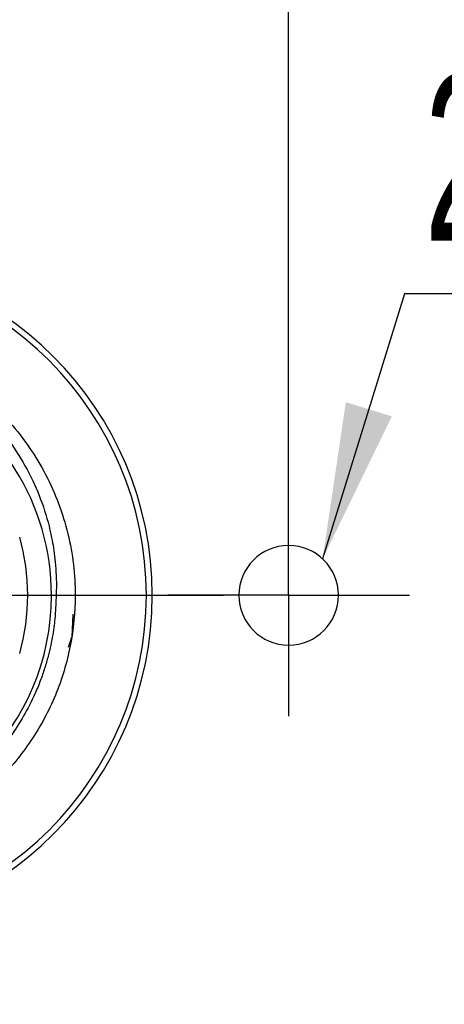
# Model space of a CAD drawing. Header units: millimetres. Extents: x 5 to 418, y 2 to 292.
# Tile 15 of 24: x 107 to 116, y 152 to 173. Entities that reach past the tile are written whole.
import ezdxf

# ---------------------------------------------------------------- set-up
doc = ezdxf.new("R2010")
doc.units = ezdxf.units.MM
doc.layers.add('SLD-0', color=7, linetype='Continuous')
doc.styles.add('SLDTEXTSTYLE0', font='TXT', dxfattribs={"width": 0.605})
doc.dimstyles.new('SLDDIMSTYLE0', dxfattribs={"dimtxt": 3.5, "dimasz": 3.302, "dimexe": 0, "dimexo": 0.0625, "dimgap": 0.875, "dimtad": 1, "dimlfac": 2, "dimrnd": 1e-09, "dimzin": 12, "dimdsep": 46, "dimtxsty": 'SLDTEXTSTYLE0', "dimsah": 1, "dimcen": 0.09, "dimadec": 0, "dimazin": 3, "dimtfac": 1, "dimtofl": 0, "dimtmove": 0, "dimatfit": 3, "dimfxl": 1, "dimfrac": 2, "dimtolj": 1, "dimtzin": 12, "dimarcsym": 0})

# ---------------------------------------------------------------- blocks, each defined once
blk = doc.blocks.new('_D_5')
at = {"layer": 'SLD-0', "color": 7}
for p, q in [((92.558, 163.598), (92.558, 176.725)), ((112.558, 163.598), (112.558, 176.725)), ((92.558, 175.725), (112.558, 175.725))]:
    blk.add_line(p, q, dxfattribs=at)
for points in [[(92.558, 175.725), (95.86, 175.217), (95.86, 176.233)], [(112.558, 175.725), (109.256, 176.233), (109.256, 175.217)]]:
    blk.add_solid(points, dxfattribs=at)
at = {"layer": 'SLD-0', "color": 7, "insert": (99.885, 180.237), "char_height": 3.5, "attachment_point": 1, "style": 'SLDTEXTSTYLE0'}
blk.add_mtext('40', dxfattribs=at)
blk = doc.blocks.new('SW_NOTE_0')
at = {"layer": 'SLD-0', "color": 0}
blk.add_line((18.063, 0), (0, 0), dxfattribs=at)
at = {"layer": 'SLD-0', "color": 0, "insert": (0.421, 4.617), "char_height": 3.5, "attachment_point": 1, "style": 'SLDTEXTSTYLE0'}
blk.add_mtext('2x M5x5', dxfattribs=at)
blk = doc.blocks.new('SW_CENTERMARKSYMBOL_1')
at = {"layer": 'SLD-0', "color": 0}
for p, q in [((0, 1.5), (0, 2.55)), ((0, 0), (0, 1.5)), ((-1.5, 0), (-2.55, 0)), ((0, 0), (-1.5, 0)), ((0, 0), (0, -1.5)), ((0, 0), (1.5, 0)), ((1.5, 0), (2.55, 0)), ((0, -1.5), (0, -2.55))]:
    blk.add_line(p, q, dxfattribs=at)
blk = doc.blocks.new('SW_CENTERMARKSYMBOL_2')
at = {"layer": 'SLD-0', "color": 0}
for p, q in [((0, 3), (0, 8.625)), ((0, 0), (0, 1.5)), ((-3, 0), (-8.625, 0)), ((0, 0), (-1.5, 0)), ((0, 0), (0, -1.5)), ((0, 0), (1.5, 0)), ((3, 0), (8.625, 0)), ((0, -3), (0, -8.625))]:
    blk.add_line(p, q, dxfattribs=at)

msp = doc.modelspace()

# ---------------------------------------------------------------- linework, layer by layer
at = {"color": 7, "linetype": 'Continuous', "lineweight": 18}
for p, q in [((112.5498, 161.0484), (111.5084, 161.0484)), ((112.567, 161.0484), (113.6084, 161.0484))]:
    msp.add_line(p, q, dxfattribs=at)
at = {"color": 7, "linetype": 'Continuous', "lineweight": 25}
for p in [(108.0062, 160.6495), (107.9155, 159.9568)]:
    msp.add_line(p, (107.9873, 160.1666), dxfattribs=at)
for centre, radius, start, end in [((102.5584, 161.0484), 7.125, 0, 180), ((102.5584, 161.0484), 7, 0, 180), ((102.5584, 161.0484), 5, 0, 64.15807), ((102.5584, 161.0484), 4.5, 344.19471, 15.80529), ((112.5584, 161.0484), 1.05, 0, 180), ((102.5584, 161.0484), 7.125, 180, 0), ((102.5584, 161.0484), 7, 180, 0), ((102.5584, 161.0484), 5, 180, 0), ((112.5584, 161.0484), 1.05, 180, 0), ((112.5584, 161.0484), 0.0086, 0, 180), ((112.5584, 161.0484), 0.0086, 180, 0)]:
    msp.add_arc(centre, radius, start, end, dxfattribs=at)
for points, knots in [([(105.3734, 165.5484), (105.4185, 165.517), (105.5113, 165.4525), (105.6505, 165.3474), (105.7938, 165.2319), (105.9397, 165.1054), (106.0874, 164.9674), (106.2358, 164.8174), (106.4706, 164.5601), (106.7921, 164.1455), (107.1338, 163.5608), (107.4012, 162.9159), (107.5363, 162.4114), (107.6021, 162.0409), (107.6341, 161.8022), (107.6565, 161.5313), (107.666, 161.2295), (107.6558, 161.0187), (107.6505, 160.9085)], [0, 0, 0, 0, 0.0304615, 0.0627295, 0.09676, 0.1325015, 0.1698947, 0.2088718, 0.2495166, 0.3631215, 0.4992104, 0.623907, 0.7493946, 0.78805, 0.8326306, 0.8829606, 0.9388048, 1, 1, 1, 1]), ([(105.7207, 165.5484), (105.9009, 165.4217), (106.0722, 165.2851), (106.3945, 164.9957), (106.5449, 164.8438), (106.9747, 164.3551), (107.2279, 163.9883), (107.6398, 163.1995), (107.7983, 162.7776), (108.0075, 161.9163), (108.0584, 161.4772), (108.0584, 161.0484)], [0, 0, 0, 0, 0.125, 0.125, 0.25, 0.25, 0.5, 0.5, 0.75, 0.75, 1, 1, 1, 1]), ([(108.0584, 161.0484), (108.0584, 160.6976), (108.0245, 160.34), (107.885, 159.6314), (107.7793, 159.2805), (107.5002, 158.6067), (107.3268, 158.2839), (106.9245, 157.6841), (106.6956, 157.4073), (106.1995, 156.9112), (105.9226, 156.6823), (105.3229, 156.2799), (105.0001, 156.1066), (104.3263, 155.8275), (103.9754, 155.7218), (103.2668, 155.5822), (102.9092, 155.5484), (102.2076, 155.5484), (101.85, 155.5822), (101.1414, 155.7218), (100.7906, 155.8275), (100.1167, 156.1066), (99.7939, 156.2799), (99.1942, 156.6823), (98.9174, 156.9112), (98.4213, 157.4073), (98.1924, 157.6841), (97.79, 158.2839), (97.6166, 158.6067), (97.3375, 159.2805), (97.2318, 159.6314), (97.0923, 160.34), (97.0584, 160.6976), (97.0584, 161.0484)], [0, 0, 0, 0, 0.0625, 0.0625, 0.125, 0.125, 0.1875, 0.1875, 0.25, 0.25, 0.3125, 0.3125, 0.375, 0.375, 0.4375, 0.4375, 0.5, 0.5, 0.5625, 0.5625, 0.625, 0.625, 0.6875, 0.6875, 0.75, 0.75, 0.8125, 0.8125, 0.875, 0.875, 0.9375, 0.9375, 1, 1, 1, 1]), ([(107.6505, 160.9085), (107.6488, 160.86), (107.6451, 160.7568), (107.633, 160.5927), (107.6136, 160.4099), (107.5843, 160.2089), (107.5431, 159.9901), (107.4875, 159.7544), (107.4149, 159.503), (107.3227, 159.2376), (107.1166, 158.7379), (106.7312, 158.0695), (106.1125, 157.3636), (105.3449, 156.7445), (104.6435, 156.377), (104.0453, 156.1719), (103.7079, 156.0817), (103.3748, 156.0164), (103.0483, 155.9747), (102.7302, 155.9531), (102.5213, 155.9552), (102.4185, 155.9562)], [0, 0, 0, 0, 0.0181946, 0.038767, 0.0617426, 0.0871429, 0.1149829, 0.1452678, 0.1779905, 0.2131278, 0.2506373, 0.3807638, 0.5004034, 0.6007764, 0.7495476, 0.7943394, 0.8380066, 0.8804613, 0.9216312, 0.9614597, 1, 1, 1, 1])]:
    msp.add_open_spline(points, degree=3, knots=knots, dxfattribs=at)
at = {"layer": 'SLD-0', "color": 7}
msp.add_line((115.0017, 167.407), (113.275, 161.8158), dxfattribs=at)
msp.add_solid([(113.275, 161.8158), (114.7347, 164.8209), (113.764, 165.1207)], dxfattribs=at)

# ---------------------------------------------------------------- block references
for name, p in [('SW_NOTE_0', (115.0017, 167.407)), ('SW_CENTERMARKSYMBOL_2', (102.5584, 161.0484)), ('SW_CENTERMARKSYMBOL_1', (112.5584, 161.0484))]:
    msp.add_blockref(name, p, dxfattribs=at)

# ---------------------------------------------------------------- dimensions: what is measured, and where the dimension line sits
dim = msp.add_linear_dim(base=(112.5584, 175.7255), p1=(92.5584, 163.5984), p2=(112.5584, 163.5984), dimstyle='SLDDIMSTYLE0', dxfattribs=at)
dim.commit()
dim.dimension.update_dxf_attribs({"geometry": '_D_5', "text_midpoint": (102.5584, 175.7255), "dimtype": 160})

doc.saveas('drawing.dxf')
